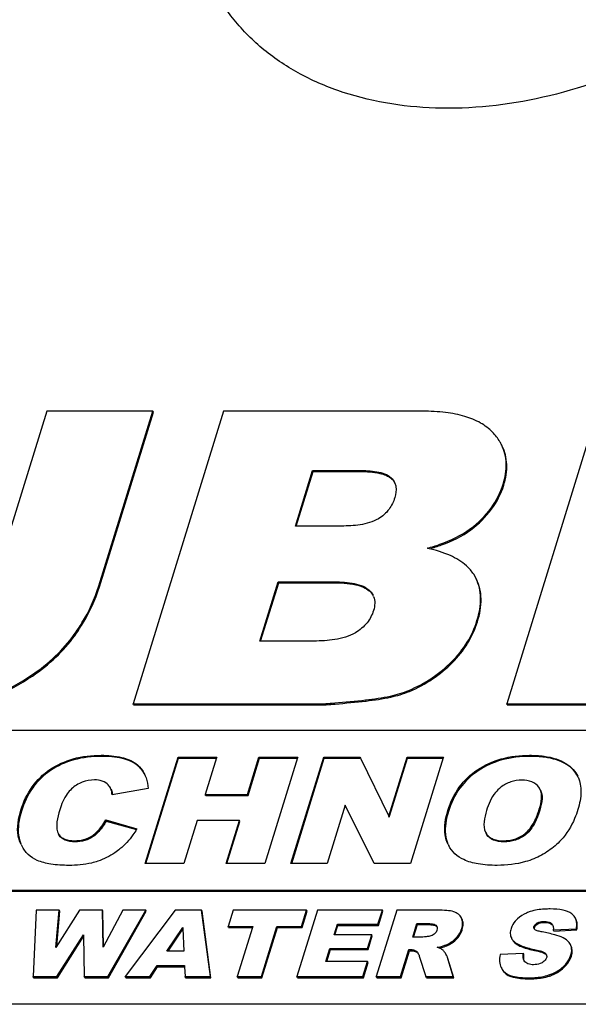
# Model space of a CAD drawing. Header units: millimetres. Extents: x 0 to 4200, y 0 to 2970.
# Tile 7 of 14: x 3104 to 3137, y 879 to 937. Entities that reach past the tile are written whole.
import ezdxf

# ---------------------------------------------------------------- set-up
doc = ezdxf.new("R2010")
doc.units = ezdxf.units.MM
doc.header["$LTSCALE"] = 231
doc.layers.get('0').update_dxf_attribs({"linetype": 'CONTINUOUS'})
doc.layers.add('005_AXIS', color=7, linetype='CONTINUOUS')

msp = doc.modelspace()

# ---------------------------------------------------------------- linework, layer by layer
at = {"color": 7, "linetype": 'Continuous'}
for p, q in [((3105.329, 913.674), (3102.078, 903.153)), ((3111.576, 913.674), (3105.329, 913.674)), ((3108.401, 903.4), (3111.576, 913.674)), ((3115.737, 913.674), (3110.411, 896.44)), ((3111.607, 913.611), (3111.576, 913.674)), ((3127.458, 913.674), (3115.737, 913.674)), ((3137.728, 913.674), (3132.403, 896.44)), ((3108.432, 903.337), (3111.607, 913.611)), ((3119.965, 906.914), (3120.975, 910.182)), ((3120.975, 910.182), (3123.739, 910.182)), ((3121.005, 910.12), (3120.975, 910.182)), ((3120.015, 906.914), (3121.005, 910.12)), ((3121.005, 910.12), (3123.77, 910.12)), ((3122.688, 906.914), (3119.965, 906.914)), ((3130.602, 903.82), (3130.461, 904.07)), ((3117.872, 900.143), (3118.951, 903.635)), ((3117.922, 900.143), (3118.982, 903.572)), ((3118.951, 903.635), (3122.13, 903.635)), ((3118.982, 903.572), (3118.951, 903.635)), ((3118.982, 903.572), (3122.161, 903.572)), ((3121.065, 900.143), (3117.872, 900.143)), ((3110.442, 896.378), (3110.411, 896.44)), ((3110.411, 896.44), (3121.22, 896.44)), ((3110.442, 896.378), (3121.251, 896.378)), ((3132.433, 896.378), (3132.403, 896.44)), ((3132.403, 896.44), (3149.487, 896.44)), ((3132.433, 896.378), (3149.517, 896.378)), ((3172.848, 894.874), (3062.321, 894.874)), ((3111.122, 887.04), (3113.059, 893.307)), ((3111.172, 887.04), (3113.089, 893.245)), ((3113.059, 893.307), (3115.336, 893.307)), ((3113.089, 893.245), (3113.059, 893.307)), ((3113.089, 893.245), (3115.317, 893.245)), ((3115.321, 893.259), (3114.658, 891.114)), ((3115.336, 893.307), (3115.321, 893.259)), ((3117.146, 891.114), (3117.824, 893.307)), ((3117.177, 891.052), (3117.854, 893.245)), ((3117.824, 893.307), (3120.111, 893.307)), ((3117.854, 893.245), (3117.824, 893.307)), ((3117.854, 893.245), (3120.092, 893.245)), ((3120.096, 893.259), (3118.174, 887.04)), ((3119.702, 887.04), (3121.639, 893.307)), ((3119.752, 887.04), (3121.669, 893.245)), ((3120.111, 893.307), (3120.096, 893.259)), ((3121.639, 893.307), (3123.765, 893.307)), ((3121.669, 893.245), (3121.639, 893.307)), ((3121.669, 893.245), (3123.795, 893.245)), ((3123.765, 893.307), (3123.795, 893.245)), ((3123.795, 893.245), (3125.467, 889.836)), ((3125.467, 889.836), (3126.539, 893.307)), ((3125.512, 889.822), (3126.57, 893.245)), ((3126.539, 893.307), (3128.686, 893.307)), ((3126.57, 893.245), (3126.539, 893.307)), ((3126.57, 893.245), (3128.666, 893.245)), ((3128.671, 893.259), (3126.749, 887.04)), ((3128.686, 893.307), (3128.671, 893.259)), ((3109.093, 891.481), (3109.081, 891.502)), ((3111.303, 891.465), (3109.175, 891.084)), ((3114.689, 891.052), (3114.658, 891.114)), ((3114.658, 891.114), (3117.146, 891.114)), ((3114.689, 891.052), (3117.177, 891.052)), ((3117.177, 891.052), (3117.146, 891.114)), ((3122.905, 890.477), (3121.843, 887.04)), ((3124.603, 887.04), (3122.905, 890.477)), ((3108.804, 889.605), (3110.641, 889.092)), ((3108.834, 889.543), (3108.804, 889.605)), ((3108.834, 889.543), (3110.612, 889.047)), ((3114.183, 889.575), (3113.399, 887.04)), ((3116.671, 889.575), (3114.183, 889.575)), ((3115.887, 887.04), (3116.671, 889.575)), ((3115.937, 887.04), (3116.701, 889.513)), ((3116.701, 889.513), (3116.671, 889.575)), ((3125.497, 889.774), (3125.467, 889.836)), ((3125.497, 889.774), (3125.512, 889.822)), ((3105.993, 888.829), (3106.026, 888.771)), ((3106.057, 888.709), (3106.023, 888.767)), ((3131.156, 888.882), (3131.206, 888.796)), ((3131.236, 888.734), (3131.186, 888.82)), ((3103.824, 888.159), (3103.772, 888.271)), ((3128.958, 888.166), (3128.882, 888.339)), ((3113.399, 887.04), (3111.122, 887.04)), ((3118.174, 887.04), (3115.887, 887.04)), ((3121.843, 887.04), (3119.702, 887.04)), ((3126.749, 887.04), (3124.603, 887.04)), ((3070.469, 885.474), (3169.944, 885.474)), ((3070.5, 885.412), (3169.974, 885.412)), ((3104.715, 884.299), (3104.529, 880.382)), ((3106.066, 884.299), (3104.715, 884.299)), ((3107.263, 884.299), (3105.875, 882.105)), ((3105.875, 882.105), (3106.066, 884.299)), ((3105.917, 882.171), (3106.096, 884.237)), ((3106.096, 884.237), (3106.066, 884.299)), ((3108.611, 884.299), (3107.263, 884.299)), ((3108.641, 884.237), (3108.611, 884.299)), ((3108.647, 882.108), (3108.611, 884.299)), ((3108.675, 882.162), (3108.641, 884.237)), ((3109.811, 884.299), (3108.647, 882.108)), ((3108.93, 880.382), (3111.158, 884.299)), ((3108.961, 880.32), (3111.189, 884.237)), ((3111.158, 884.299), (3109.811, 884.299)), ((3112.892, 884.299), (3109.951, 880.382)), ((3111.189, 884.237), (3111.158, 884.299)), ((3114.444, 884.299), (3112.892, 884.299)), ((3114.475, 884.237), (3114.444, 884.299)), ((3114.965, 880.382), (3114.444, 884.299)), ((3114.995, 880.32), (3114.475, 884.237)), ((3116.304, 884.299), (3116.005, 883.332)), ((3120.63, 884.299), (3116.304, 884.299)), ((3121.27, 884.299), (3120.06, 880.382)), ((3120.331, 883.332), (3120.63, 884.299)), ((3120.361, 883.27), (3120.66, 884.237)), ((3120.66, 884.237), (3120.63, 884.299)), ((3125.084, 884.299), (3121.27, 884.299)), ((3125.939, 884.299), (3124.728, 880.382)), ((3124.826, 883.463), (3125.084, 884.299)), ((3124.856, 883.4), (3125.115, 884.237)), ((3125.115, 884.237), (3125.084, 884.299)), ((3128.31, 884.299), (3125.939, 884.299)), ((3126.877, 882.712), (3127.123, 883.508)), ((3127.123, 883.508), (3127.749, 883.508)), ((3127.154, 883.446), (3127.123, 883.508)), ((3129.745, 883.834), (3129.739, 883.844)), ((3112.398, 881.876), (3113.336, 883.284)), ((3112.47, 881.876), (3113.341, 883.184)), ((3113.336, 883.284), (3113.339, 883.22)), ((3113.339, 883.22), (3113.409, 881.876)), ((3116.035, 883.27), (3116.005, 883.332)), ((3116.005, 883.332), (3117.456, 883.332)), ((3116.035, 883.27), (3117.437, 883.27)), ((3117.441, 883.284), (3116.545, 880.382)), ((3117.456, 883.332), (3117.441, 883.284)), ((3117.968, 880.382), (3118.879, 883.332)), ((3117.998, 880.32), (3118.91, 883.27)), ((3118.879, 883.332), (3120.331, 883.332)), ((3118.91, 883.27), (3118.879, 883.332)), ((3118.91, 883.27), (3120.361, 883.27)), ((3120.361, 883.27), (3120.331, 883.332)), ((3122.246, 882.84), (3122.438, 883.463)), ((3122.296, 882.84), (3122.469, 883.4)), ((3122.438, 883.463), (3124.826, 883.463)), ((3122.469, 883.4), (3122.438, 883.463)), ((3122.469, 883.4), (3124.856, 883.4)), ((3124.856, 883.4), (3124.826, 883.463)), ((3126.927, 882.712), (3127.154, 883.446)), ((3127.154, 883.446), (3127.779, 883.446)), ((3135.146, 883.131), (3136.508, 883.198)), ((3135.177, 883.069), (3135.146, 883.131)), ((3135.177, 883.069), (3136.539, 883.136)), ((3136.539, 883.136), (3136.508, 883.198)), ((3105.924, 880.382), (3107.49, 882.848)), ((3105.954, 880.32), (3107.492, 882.741)), ((3107.49, 882.848), (3107.491, 882.785)), ((3107.491, 882.785), (3107.535, 880.382)), ((3124.461, 882.84), (3122.246, 882.84)), ((3124.214, 882.041), (3124.461, 882.84)), ((3124.244, 881.979), (3124.491, 882.778)), ((3124.491, 882.778), (3124.461, 882.84)), ((3127.477, 882.712), (3126.877, 882.712)), ((3113.409, 881.876), (3112.398, 881.876)), ((3121.76, 881.269), (3121.999, 882.041)), ((3121.81, 881.269), (3122.029, 881.979)), ((3121.999, 882.041), (3124.214, 882.041)), ((3122.029, 881.979), (3121.999, 882.041)), ((3122.029, 881.979), (3124.244, 881.979)), ((3124.244, 881.979), (3124.214, 882.041)), ((3126.158, 880.382), (3126.649, 881.972)), ((3126.188, 880.32), (3126.679, 881.91)), ((3126.649, 881.972), (3126.774, 881.972)), ((3126.679, 881.91), (3126.649, 881.972)), ((3126.679, 881.91), (3126.805, 881.91)), ((3133.388, 881.75), (3132.011, 881.678)), ((3133.418, 881.688), (3133.388, 881.75)), ((3136.176, 882.236), (3136.158, 882.277)), ((3136.206, 882.174), (3136.188, 882.215)), ((3124.217, 881.269), (3121.76, 881.269)), ((3123.943, 880.382), (3124.217, 881.269)), ((3123.973, 880.32), (3124.247, 881.207)), ((3124.247, 881.207), (3124.217, 881.269)), ((3127.259, 881.579), (3127.65, 880.382)), ((3129.258, 880.382), (3128.917, 881.515)), ((3129.289, 880.32), (3128.948, 881.453)), ((3133.433, 881.321), (3133.418, 881.348)), ((3111.402, 880.382), (3111.825, 881.029)), ((3111.433, 880.32), (3111.856, 880.967)), ((3111.825, 881.029), (3113.443, 881.029)), ((3111.856, 880.967), (3111.825, 881.029)), ((3111.856, 880.967), (3113.446, 880.967)), ((3113.443, 881.029), (3113.446, 880.965)), ((3113.446, 880.965), (3113.473, 880.382)), ((3104.559, 880.32), (3104.529, 880.382)), ((3104.529, 880.382), (3105.924, 880.382)), ((3104.559, 880.32), (3105.954, 880.32)), ((3105.954, 880.32), (3105.924, 880.382)), ((3107.566, 880.32), (3107.535, 880.382)), ((3107.535, 880.382), (3108.93, 880.382)), ((3107.566, 880.32), (3108.961, 880.32)), ((3108.961, 880.32), (3108.93, 880.382)), ((3109.982, 880.32), (3109.951, 880.382)), ((3109.951, 880.382), (3111.402, 880.382)), ((3109.982, 880.32), (3111.433, 880.32)), ((3111.433, 880.32), (3111.402, 880.382)), ((3113.503, 880.32), (3113.473, 880.382)), ((3113.473, 880.382), (3114.965, 880.382)), ((3113.503, 880.32), (3114.995, 880.32)), ((3114.995, 880.32), (3114.965, 880.382)), ((3116.575, 880.32), (3116.545, 880.382)), ((3116.545, 880.382), (3117.968, 880.382)), ((3116.575, 880.32), (3117.998, 880.32)), ((3117.998, 880.32), (3117.968, 880.382)), ((3120.091, 880.32), (3120.06, 880.382)), ((3120.06, 880.382), (3123.943, 880.382)), ((3120.091, 880.32), (3123.973, 880.32)), ((3123.973, 880.32), (3123.943, 880.382)), ((3124.759, 880.32), (3124.728, 880.382)), ((3124.728, 880.382), (3126.158, 880.382)), ((3124.759, 880.32), (3126.188, 880.32)), ((3126.188, 880.32), (3126.158, 880.382)), ((3127.68, 880.32), (3127.65, 880.382)), ((3127.65, 880.382), (3129.258, 880.382)), ((3127.68, 880.32), (3129.289, 880.32)), ((3129.289, 880.32), (3129.258, 880.382)), ((3597.131, 878.753), (2628.175, 878.753))]:
    msp.add_line(p, q, dxfattribs=at)
at = {"color": 9, "linetype": 'Continuous'}
for p, q in [((3123.77, 910.12), (3123.739, 910.182)), ((3125.629, 909.697), (3125.599, 909.759)), ((3132.231, 909.321), (3132.2, 909.383)), ((3130.303, 906.697), (3130.273, 906.76)), ((3108.432, 903.337), (3108.401, 903.4)), ((3122.161, 903.572), (3122.13, 903.635)), ((3124.31, 903.102), (3124.28, 903.164)), ((3130.686, 901.28), (3130.655, 901.342)), ((3106.975, 900.457), (3106.945, 900.519)), ((3129.207, 898.871), (3129.176, 898.934)), ((3104.486, 898.083), (3104.456, 898.145)), ((3126.682, 897.177), (3126.651, 897.239)), ((3121.251, 896.378), (3121.22, 896.44)), ((3124.129, 896.611), (3124.099, 896.673)), ((3108.564, 893.352), (3108.533, 893.414)), ((3133.78, 893.352), (3133.75, 893.414)), ((3110.6, 892.872), (3110.57, 892.934)), ((3105.55, 892.514), (3105.52, 892.576)), ((3130.717, 892.497), (3130.686, 892.559)), ((3136.355, 892.51), (3136.324, 892.572)), ((3103.842, 890.124), (3103.811, 890.187)), ((3128.973, 890.107), (3128.942, 890.17)), ((3134.355, 890.184), (3134.324, 890.246)), ((3106.057, 888.709), (3106.026, 888.771)), ((3131.236, 888.734), (3131.206, 888.796)), ((3133.502, 888.727), (3133.471, 888.789)), ((3103.802, 888.209), (3103.772, 888.271)), ((3106.985, 888.325), (3106.955, 888.387)), ((3108.068, 888.636), (3108.037, 888.698)), ((3128.913, 888.277), (3128.882, 888.339)), ((3132.241, 888.321), (3132.21, 888.383)), ((3127.779, 883.446), (3127.749, 883.508)), ((3134.233, 883.484), (3134.203, 883.546)), ((3134.636, 883.574), (3134.605, 883.636)), ((3135.07, 883.454), (3135.039, 883.516)), ((3128.278, 883.344), (3128.247, 883.406)), ((3129.789, 883.149), (3129.759, 883.211)), ((3134.041, 883.267), (3134.011, 883.329)), ((3129.449, 882.585), (3129.419, 882.647)), ((3132.858, 882.4), (3132.827, 882.462)), ((3126.805, 881.91), (3126.774, 881.972)), ((3127.123, 881.817), (3127.093, 881.879)), ((3128.882, 882.202), (3128.851, 882.264)), ((3134.047, 881.925), (3134.017, 881.987)), ((3134.705, 881.698), (3134.675, 881.76)), ((3136.206, 882.174), (3136.187, 882.214)), ((3128.948, 881.453), (3128.917, 881.515)), ((3136.213, 881.594), (3136.183, 881.657)), ((3132.252, 880.638), (3132.221, 880.7)), ((3135.754, 880.899), (3135.724, 880.962)), ((3133.76, 880.253), (3133.73, 880.315)), ((3134.919, 880.418), (3134.889, 880.48))]:
    msp.add_line(p, q, dxfattribs=at)
at = {"color": 7, "linetype": 'Continuous'}
for centre, radius, start, end in [((3125.002, 909.101), 0.887, 21.68624, 26.13585), ((3125.579, 896.059), 9.789, 77.0405, 77.30646), ((3123.686, 902.415), 0.95, 21.9745, 26.13938), ((3109.395, 891.491), 1.879, 24.02183, 26.13209), ((3135.015, 891.418), 1.746, 23.86623, 26.13682), ((3107.348, 890.911), 1.861, 5.48777, 6.72008), ((3133.713, 891.115), 0.724, 26.0896, 35.6824), ((3105.945, 891.874), 5.458, 328.97729, 329.35437), ((3106.011, 889.233), 2.437, 206.13288, 207.76028), ((3130.806, 889.073), 2.058, 206.13422, 208.05789), ((3128.104, 883.245), 0.215, 17.08214, 26.09855), ((3135.472, 881.953), 0.759, 20.07682, 21.89863), ((3134.508, 881.563), 0.255, 24.38707, 26.14263), ((3134.527, 881.571), 0.235, 2.36173, 13.24205)]:
    msp.add_arc(centre, radius, start, end, dxfattribs=at)
for points, knots in [([(3131.569, 912.439), (3131.363, 912.652), (3130.852, 913.034), (3129.903, 913.414), (3128.749, 913.634), (3127.91, 913.674), (3127.458, 913.674)], [0, 0, 0, 0, 0.201801, 0.428455, 0.691909, 1, 1, 1, 1]), ([(3132.109, 911.682), (3132.076, 911.749), (3131.927, 912.023), (3131.733, 912.27), (3131.569, 912.439)], [0, 0, 0, 0, 0.242286, 1, 1, 1, 1]), ([(3132.2, 909.383), (3132.322, 909.776), (3132.462, 910.563), (3132.272, 911.35), (3132.109, 911.682)], [0, 0, 0, 0, 0.52698, 1, 1, 1, 1]), ([(3132.231, 909.321), (3132.352, 909.714), (3132.492, 910.501), (3132.303, 911.288), (3132.14, 911.62)], [0, 0, 0, 0, 0.52698, 1, 1, 1, 1]), ([(3123.739, 910.182), (3124.079, 910.182), (3124.583, 910.159), (3125.212, 910.008), (3125.492, 909.86), (3125.599, 909.759)], [0, 0, 0, 0, 0.525666, 0.772842, 1, 1, 1, 1]), ([(3123.77, 910.12), (3124.161, 910.12), (3124.8, 910.091), (3125.445, 909.87), (3125.629, 909.697)], [0, 0, 0, 0, 0.607375, 1, 1, 1, 1]), ([(3125.826, 909.429), (3125.852, 909.365), (3125.926, 909.087), (3125.88, 908.791), (3125.816, 908.584)], [0, 0, 0, 0, 0.239296, 1, 1, 1, 1]), ([(3130.273, 906.76), (3130.726, 907.102), (3131.533, 907.874), (3132.043, 908.876), (3132.2, 909.383)], [0, 0, 0, 0, 0.517035, 1, 1, 1, 1]), ([(3130.303, 906.697), (3130.757, 907.039), (3131.564, 907.812), (3132.074, 908.814), (3132.231, 909.321)], [0, 0, 0, 0, 0.517035, 1, 1, 1, 1]), ([(3125.816, 908.584), (3125.741, 908.342), (3125.505, 907.849), (3125.093, 907.482), (3124.85, 907.338)], [0, 0, 0, 0, 0.473258, 1, 1, 1, 1]), ([(3124.85, 907.338), (3124.526, 907.144), (3123.787, 906.952), (3123.05, 906.914), (3122.688, 906.914)], [0, 0, 0, 0, 0.510809, 1, 1, 1, 1]), ([(3127.731, 905.61), (3127.981, 905.677), (3128.872, 905.949), (3129.735, 906.354), (3130.273, 906.76)], [0, 0, 0, 0, 0.278423, 1, 1, 1, 1]), ([(3127.859, 905.574), (3128.1, 905.642), (3128.956, 905.911), (3129.784, 906.306), (3130.303, 906.697)], [0, 0, 0, 0, 0.27742, 1, 1, 1, 1]), ([(3130.461, 904.07), (3130.343, 904.254), (3129.949, 904.708), (3129.027, 905.254), (3128.224, 905.496), (3127.775, 905.599)], [0, 0, 0, 0, 0.208031, 0.562614, 1, 1, 1, 1]), ([(3130.655, 901.342), (3130.79, 901.777), (3130.955, 902.618), (3130.772, 903.473), (3130.602, 903.82)], [0, 0, 0, 0, 0.54012, 1, 1, 1, 1]), ([(3106.945, 900.519), (3107.106, 900.743), (3107.706, 901.639), (3108.164, 902.632), (3108.401, 903.4)], [0, 0, 0, 0, 0.255574, 1, 1, 1, 1]), ([(3106.975, 900.457), (3107.137, 900.681), (3107.736, 901.577), (3108.195, 902.57), (3108.432, 903.337)], [0, 0, 0, 0, 0.255574, 1, 1, 1, 1]), ([(3122.13, 903.635), (3122.521, 903.635), (3123.1, 903.608), (3123.826, 903.439), (3124.152, 903.277), (3124.28, 903.164)], [0, 0, 0, 0, 0.524574, 0.771906, 1, 1, 1, 1]), ([(3122.161, 903.572), (3122.614, 903.572), (3123.237, 903.543), (3123.955, 903.335), (3124.213, 903.187), (3124.31, 903.102)], [0, 0, 0, 0, 0.608175, 0.827128, 1, 1, 1, 1]), ([(3130.686, 901.28), (3130.82, 901.715), (3130.986, 902.556), (3130.803, 903.41), (3130.632, 903.758)], [0, 0, 0, 0, 0.54012, 1, 1, 1, 1]), ([(3124.31, 903.102), (3124.329, 903.085), (3124.402, 903.018), (3124.466, 902.941), (3124.506, 902.88)], [0, 0, 0, 0, 0.259358, 1, 1, 1, 1]), ([(3124.567, 902.77), (3124.617, 902.645), (3124.663, 902.359), (3124.608, 902.081), (3124.565, 901.942)], [0, 0, 0, 0, 0.481971, 1, 1, 1, 1]), ([(3124.565, 901.942), (3124.485, 901.682), (3124.212, 901.157), (3123.755, 900.782), (3123.495, 900.625)], [0, 0, 0, 0, 0.472961, 1, 1, 1, 1]), ([(3129.176, 898.934), (3129.517, 899.275), (3130.119, 900.022), (3130.517, 900.896), (3130.655, 901.342)], [0, 0, 0, 0, 0.508167, 1, 1, 1, 1]), ([(3129.207, 898.871), (3129.548, 899.213), (3130.149, 899.96), (3130.548, 900.834), (3130.686, 901.28)], [0, 0, 0, 0, 0.508167, 1, 1, 1, 1]), ([(3104.456, 898.145), (3104.944, 898.474), (3105.852, 899.192), (3106.616, 900.063), (3106.945, 900.519)], [0, 0, 0, 0, 0.511456, 1, 1, 1, 1]), ([(3104.486, 898.083), (3104.974, 898.412), (3105.882, 899.13), (3106.646, 900.001), (3106.975, 900.457)], [0, 0, 0, 0, 0.511456, 1, 1, 1, 1]), ([(3123.495, 900.625), (3123.131, 900.405), (3122.302, 900.184), (3121.472, 900.143), (3121.065, 900.143)], [0, 0, 0, 0, 0.510854, 1, 1, 1, 1]), ([(3126.651, 897.239), (3127.124, 897.44), (3128.028, 897.924), (3128.82, 898.577), (3129.176, 898.934)], [0, 0, 0, 0, 0.504805, 1, 1, 1, 1]), ([(3126.682, 897.177), (3127.155, 897.378), (3128.059, 897.862), (3128.85, 898.515), (3129.207, 898.871)], [0, 0, 0, 0, 0.504805, 1, 1, 1, 1]), ([(3101.509, 896.722), (3101.754, 896.791), (3102.792, 897.139), (3103.759, 897.676), (3104.456, 898.145)], [0, 0, 0, 0, 0.232251, 1, 1, 1, 1]), ([(3101.54, 896.66), (3101.784, 896.729), (3102.822, 897.077), (3103.79, 897.614), (3104.486, 898.083)], [0, 0, 0, 0, 0.232251, 1, 1, 1, 1]), ([(3124.099, 896.673), (3124.587, 896.727), (3125.452, 896.854), (3126.3, 897.089), (3126.651, 897.239)], [0, 0, 0, 0, 0.562892, 1, 1, 1, 1]), ([(3124.129, 896.611), (3124.618, 896.665), (3125.483, 896.792), (3126.33, 897.027), (3126.682, 897.177)], [0, 0, 0, 0, 0.562892, 1, 1, 1, 1]), ([(3121.22, 896.44), (3121.575, 896.44), (3122.536, 896.511), (3123.494, 896.606), (3124.099, 896.673)], [0, 0, 0, 0, 0.368385, 1, 1, 1, 1]), ([(3121.251, 896.378), (3121.606, 896.378), (3122.567, 896.449), (3123.525, 896.544), (3124.129, 896.611)], [0, 0, 0, 0, 0.368385, 1, 1, 1, 1]), ([(3105.52, 892.576), (3105.935, 892.858), (3106.918, 893.298), (3107.981, 893.414), (3108.533, 893.414)], [0, 0, 0, 0, 0.476112, 1, 1, 1, 1]), ([(3108.564, 893.352), (3108.011, 893.352), (3106.948, 893.236), (3105.966, 892.796), (3105.55, 892.514)], [0, 0, 0, 0, 0.523888, 1, 1, 1, 1]), ([(3108.533, 893.414), (3108.936, 893.414), (3109.644, 893.368), (3110.326, 893.113), (3110.57, 892.934)], [0, 0, 0, 0, 0.570987, 1, 1, 1, 1]), ([(3110.6, 892.872), (3110.356, 893.051), (3109.674, 893.305), (3108.967, 893.352), (3108.564, 893.352)], [0, 0, 0, 0, 0.429013, 1, 1, 1, 1]), ([(3130.686, 892.559), (3131.112, 892.846), (3132.11, 893.294), (3133.191, 893.414), (3133.75, 893.414)], [0, 0, 0, 0, 0.478529, 1, 1, 1, 1]), ([(3133.78, 893.352), (3133.221, 893.352), (3132.14, 893.232), (3131.142, 892.784), (3130.717, 892.497)], [0, 0, 0, 0, 0.521471, 1, 1, 1, 1]), ([(3133.75, 893.414), (3134.034, 893.414), (3134.562, 893.387), (3135.289, 893.236), (3135.884, 892.975), (3136.199, 892.715), (3136.324, 892.572)], [0, 0, 0, 0, 0.306019, 0.568091, 0.795002, 1, 1, 1, 1]), ([(3136.355, 892.51), (3136.23, 892.653), (3135.915, 892.913), (3135.319, 893.174), (3134.593, 893.324), (3134.064, 893.352), (3133.78, 893.352)], [0, 0, 0, 0, 0.204998, 0.431909, 0.693981, 1, 1, 1, 1]), ([(3110.57, 892.934), (3110.731, 892.816), (3110.921, 892.614), (3111.052, 892.38), (3111.082, 892.319)], [0, 0, 0, 0, 0.745675, 1, 1, 1, 1]), ([(3103.811, 890.187), (3103.962, 890.674), (3104.387, 891.595), (3105.119, 892.304), (3105.52, 892.576)], [0, 0, 0, 0, 0.512711, 1, 1, 1, 1]), ([(3105.55, 892.514), (3105.149, 892.242), (3104.418, 891.532), (3103.992, 890.611), (3103.842, 890.124)], [0, 0, 0, 0, 0.487289, 1, 1, 1, 1]), ([(3111.111, 892.256), (3111.137, 892.198), (3111.236, 891.944), (3111.285, 891.672), (3111.303, 891.465)], [0, 0, 0, 0, 0.234482, 1, 1, 1, 1]), ([(3128.942, 890.17), (3129.092, 890.653), (3129.53, 891.578), (3130.276, 892.283), (3130.686, 892.559)], [0, 0, 0, 0, 0.505817, 1, 1, 1, 1]), ([(3130.717, 892.497), (3130.306, 892.22), (3129.56, 891.516), (3129.122, 890.591), (3128.973, 890.107)], [0, 0, 0, 0, 0.494183, 1, 1, 1, 1]), ([(3108.141, 891.965), (3107.898, 891.965), (3107.398, 891.881), (3106.973, 891.605), (3106.789, 891.436)], [0, 0, 0, 0, 0.493251, 1, 1, 1, 1]), ([(3108.72, 891.843), (3108.678, 891.864), (3108.494, 891.939), (3108.292, 891.965), (3108.141, 891.965)], [0, 0, 0, 0, 0.236446, 1, 1, 1, 1]), ([(3109.081, 891.502), (3109.061, 891.537), (3108.969, 891.677), (3108.833, 891.786), (3108.72, 891.843)], [0, 0, 0, 0, 0.243513, 1, 1, 1, 1]), ([(3133.292, 891.948), (3133.076, 891.948), (3132.632, 891.883), (3132.236, 891.669), (3132.058, 891.533)], [0, 0, 0, 0, 0.490789, 1, 1, 1, 1]), ([(3134.301, 891.537), (3134.199, 891.678), (3133.874, 891.91), (3133.492, 891.948), (3133.292, 891.948)], [0, 0, 0, 0, 0.464108, 1, 1, 1, 1]), ([(3136.611, 892.124), (3136.728, 891.859), (3136.834, 891.199), (3136.698, 890.56), (3136.593, 890.221)], [0, 0, 0, 0, 0.450004, 1, 1, 1, 1]), ([(3106.789, 891.436), (3106.695, 891.35), (3106.383, 890.985), (3106.2, 890.532), (3106.097, 890.199)], [0, 0, 0, 0, 0.267782, 1, 1, 1, 1]), ([(3109.123, 891.418), (3109.132, 891.4), (3109.17, 891.307), (3109.187, 891.207), (3109.196, 891.129)], [0, 0, 0, 0, 0.207854, 1, 1, 1, 1]), ([(3132.058, 891.533), (3131.941, 891.445), (3131.554, 891.056), (3131.333, 890.539), (3131.217, 890.161)], [0, 0, 0, 0, 0.270362, 1, 1, 1, 1]), ([(3134.324, 890.246), (3134.386, 890.446), (3134.481, 890.836), (3134.448, 891.26), (3134.363, 891.434)], [0, 0, 0, 0, 0.520453, 1, 1, 1, 1]), ([(3134.393, 891.371), (3134.468, 891.219), (3134.518, 890.8), (3134.423, 890.407), (3134.355, 890.184)], [0, 0, 0, 0, 0.421791, 1, 1, 1, 1]), ([(3103.772, 888.271), (3103.716, 888.399), (3103.536, 889.028), (3103.662, 889.702), (3103.811, 890.187)], [0, 0, 0, 0, 0.215512, 1, 1, 1, 1]), ([(3103.842, 890.124), (3103.785, 889.942), (3103.624, 889.322), (3103.622, 888.626), (3103.802, 888.209)], [0, 0, 0, 0, 0.296501, 1, 1, 1, 1]), ([(3106.097, 890.199), (3106.026, 889.969), (3105.936, 889.621), (3105.903, 889.156), (3105.944, 888.928), (3105.993, 888.83)], [0, 0, 0, 0, 0.5179, 0.764882, 1, 1, 1, 1]), ([(3128.882, 888.339), (3128.834, 888.464), (3128.68, 889.068), (3128.8, 889.707), (3128.942, 890.17)], [0, 0, 0, 0, 0.216884, 1, 1, 1, 1]), ([(3128.973, 890.107), (3128.919, 889.934), (3128.765, 889.342), (3128.756, 888.683), (3128.913, 888.277)], [0, 0, 0, 0, 0.294127, 1, 1, 1, 1]), ([(3131.217, 890.161), (3131.15, 889.946), (3131.046, 889.528), (3131.064, 889.068), (3131.156, 888.882)], [0, 0, 0, 0, 0.520482, 1, 1, 1, 1]), ([(3133.471, 888.789), (3133.706, 888.97), (3134.044, 889.455), (3134.244, 889.986), (3134.324, 890.246)], [0, 0, 0, 0, 0.520891, 1, 1, 1, 1]), ([(3134.355, 890.184), (3134.259, 889.876), (3134.054, 889.342), (3133.697, 888.877), (3133.502, 888.727)], [0, 0, 0, 0, 0.566376, 1, 1, 1, 1]), ([(3136.593, 890.221), (3136.538, 890.043), (3136.307, 889.393), (3135.941, 888.786), (3135.598, 888.417)], [0, 0, 0, 0, 0.270183, 1, 1, 1, 1]), ([(3108.037, 888.698), (3108.121, 888.759), (3108.425, 889.019), (3108.66, 889.349), (3108.804, 889.605)], [0, 0, 0, 0, 0.262116, 1, 1, 1, 1]), ([(3108.834, 889.543), (3108.78, 889.447), (3108.572, 889.109), (3108.3, 888.805), (3108.068, 888.636)], [0, 0, 0, 0, 0.276823, 1, 1, 1, 1]), ([(3106.026, 888.771), (3106.069, 888.705), (3106.182, 888.583), (3106.492, 888.416), (3106.769, 888.387), (3106.955, 888.387)], [0, 0, 0, 0, 0.225495, 0.465866, 1, 1, 1, 1]), ([(3106.985, 888.325), (3106.792, 888.325), (3106.437, 888.358), (3106.141, 888.581), (3106.057, 888.709)], [0, 0, 0, 0, 0.55754, 1, 1, 1, 1]), ([(3110.622, 889.061), (3110.554, 888.947), (3110.276, 888.521), (3109.929, 888.138), (3109.638, 887.9)], [0, 0, 0, 0, 0.261707, 1, 1, 1, 1]), ([(3131.206, 888.796), (3131.254, 888.727), (3131.377, 888.597), (3131.711, 888.416), (3132.01, 888.383), (3132.21, 888.383)], [0, 0, 0, 0, 0.225991, 0.466426, 1, 1, 1, 1]), ([(3132.241, 888.321), (3132.035, 888.321), (3131.652, 888.359), (3131.332, 888.597), (3131.236, 888.734)], [0, 0, 0, 0, 0.551385, 1, 1, 1, 1]), ([(3132.21, 888.383), (3132.43, 888.383), (3132.882, 888.438), (3133.29, 888.65), (3133.471, 888.789)], [0, 0, 0, 0, 0.490497, 1, 1, 1, 1]), ([(3133.502, 888.727), (3133.328, 888.593), (3132.923, 888.379), (3132.47, 888.321), (3132.241, 888.321)], [0, 0, 0, 0, 0.488589, 1, 1, 1, 1]), ([(3106.955, 888.387), (3107.141, 888.387), (3107.523, 888.425), (3107.88, 888.584), (3108.037, 888.698)], [0, 0, 0, 0, 0.489735, 1, 1, 1, 1]), ([(3108.068, 888.636), (3107.922, 888.53), (3107.569, 888.366), (3107.185, 888.325), (3106.985, 888.325)], [0, 0, 0, 0, 0.473326, 1, 1, 1, 1]), ([(3135.598, 888.417), (3135.381, 888.183), (3134.885, 887.755), (3134.308, 887.449), (3134.004, 887.323)], [0, 0, 0, 0, 0.492435, 1, 1, 1, 1]), ([(3104.763, 887.23), (3104.572, 887.314), (3104.208, 887.553), (3103.955, 887.906), (3103.855, 888.097)], [0, 0, 0, 0, 0.491326, 1, 1, 1, 1]), ([(3109.638, 887.9), (3109.542, 887.82), (3109.144, 887.521), (3108.692, 887.297), (3108.34, 887.177)], [0, 0, 0, 0, 0.251952, 1, 1, 1, 1]), ([(3129.875, 887.27), (3129.687, 887.359), (3129.337, 887.589), (3129.085, 887.925), (3128.99, 888.105)], [0, 0, 0, 0, 0.505329, 1, 1, 1, 1]), ([(3106.636, 886.934), (3106.278, 886.934), (3105.643, 886.967), (3105.018, 887.12), (3104.763, 887.23)], [0, 0, 0, 0, 0.563206, 1, 1, 1, 1]), ([(3108.34, 887.177), (3108.217, 887.135), (3107.662, 886.98), (3107.081, 886.934), (3106.636, 886.934)], [0, 0, 0, 0, 0.225934, 1, 1, 1, 1]), ([(3131.838, 886.934), (3131.465, 886.934), (3130.796, 886.97), (3130.141, 887.143), (3129.875, 887.27)], [0, 0, 0, 0, 0.558999, 1, 1, 1, 1]), ([(3134.004, 887.323), (3133.844, 887.256), (3133.147, 887.015), (3132.401, 886.934), (3131.838, 886.934)], [0, 0, 0, 0, 0.234497, 1, 1, 1, 1]), ([(3129.289, 884.203), (3129.158, 884.242), (3128.83, 884.289), (3128.502, 884.299), (3128.31, 884.299)], [0, 0, 0, 0, 0.416557, 1, 1, 1, 1]), ([(3129.739, 883.844), (3129.696, 883.928), (3129.569, 884.087), (3129.386, 884.173), (3129.289, 884.203)], [0, 0, 0, 0, 0.482769, 1, 1, 1, 1]), ([(3133.79, 884.211), (3133.716, 884.186), (3133.446, 884.085), (3133.194, 883.931), (3133.041, 883.789)], [0, 0, 0, 0, 0.27222, 1, 1, 1, 1]), ([(3134.972, 884.366), (3134.857, 884.366), (3134.46, 884.355), (3134.059, 884.299), (3133.79, 884.211)], [0, 0, 0, 0, 0.28823, 1, 1, 1, 1]), ([(3136.23, 884.085), (3136.084, 884.194), (3135.659, 884.341), (3135.225, 884.366), (3134.972, 884.366)], [0, 0, 0, 0, 0.417901, 1, 1, 1, 1]), ([(3136.446, 883.827), (3136.409, 883.902), (3136.34, 883.995), (3136.253, 884.068), (3136.23, 884.085)], [0, 0, 0, 0, 0.743122, 1, 1, 1, 1]), ([(3127.749, 883.508), (3127.839, 883.508), (3128.006, 883.5), (3128.188, 883.461), (3128.247, 883.406)], [0, 0, 0, 0, 0.526333, 1, 1, 1, 1]), ([(3129.759, 883.211), (3129.792, 883.321), (3129.833, 883.532), (3129.787, 883.746), (3129.745, 883.834)], [0, 0, 0, 0, 0.539977, 1, 1, 1, 1]), ([(3129.789, 883.149), (3129.823, 883.258), (3129.864, 883.47), (3129.818, 883.684), (3129.775, 883.771)], [0, 0, 0, 0, 0.539977, 1, 1, 1, 1]), ([(3133.041, 883.789), (3132.994, 883.746), (3132.833, 883.582), (3132.71, 883.378), (3132.661, 883.22)], [0, 0, 0, 0, 0.275818, 1, 1, 1, 1]), ([(3134.011, 883.329), (3134.017, 883.351), (3134.057, 883.441), (3134.137, 883.508), (3134.203, 883.546)], [0, 0, 0, 0, 0.230244, 1, 1, 1, 1]), ([(3134.203, 883.546), (3134.234, 883.564), (3134.361, 883.621), (3134.502, 883.636), (3134.605, 883.636)], [0, 0, 0, 0, 0.258529, 1, 1, 1, 1]), ([(3134.233, 883.484), (3134.259, 883.499), (3134.385, 883.558), (3134.527, 883.574), (3134.636, 883.574)], [0, 0, 0, 0, 0.217807, 1, 1, 1, 1]), ([(3134.605, 883.636), (3134.646, 883.636), (3134.796, 883.63), (3134.957, 883.59), (3135.039, 883.516)], [0, 0, 0, 0, 0.271951, 1, 1, 1, 1]), ([(3134.636, 883.574), (3134.682, 883.574), (3134.832, 883.568), (3134.992, 883.524), (3135.07, 883.454)], [0, 0, 0, 0, 0.308526, 1, 1, 1, 1]), ([(3136.508, 883.198), (3136.518, 883.258), (3136.542, 883.468), (3136.513, 883.691), (3136.446, 883.827)], [0, 0, 0, 0, 0.286164, 1, 1, 1, 1]), ([(3136.539, 883.136), (3136.549, 883.196), (3136.573, 883.406), (3136.544, 883.629), (3136.477, 883.765)], [0, 0, 0, 0, 0.286164, 1, 1, 1, 1]), ([(3127.779, 883.446), (3127.886, 883.446), (3128.055, 883.438), (3128.23, 883.388), (3128.278, 883.344)], [0, 0, 0, 0, 0.620565, 1, 1, 1, 1]), ([(3128.3, 883.115), (3128.293, 883.094), (3128.258, 883.007), (3128.194, 882.933), (3128.139, 882.888)], [0, 0, 0, 0, 0.233616, 1, 1, 1, 1]), ([(3129.419, 882.647), (3129.535, 882.764), (3129.665, 882.95), (3129.742, 883.158), (3129.759, 883.211)], [0, 0, 0, 0, 0.744663, 1, 1, 1, 1]), ([(3129.449, 882.585), (3129.565, 882.701), (3129.695, 882.888), (3129.772, 883.095), (3129.789, 883.149)], [0, 0, 0, 0, 0.744663, 1, 1, 1, 1]), ([(3132.661, 883.22), (3132.631, 883.123), (3132.595, 882.932), (3132.64, 882.741), (3132.679, 882.661)], [0, 0, 0, 0, 0.530747, 1, 1, 1, 1]), ([(3134.041, 883.267), (3134.048, 883.288), (3134.087, 883.379), (3134.168, 883.446), (3134.233, 883.484)], [0, 0, 0, 0, 0.228405, 1, 1, 1, 1]), ([(3134.494, 883.014), (3134.416, 883.029), (3134.3, 883.053), (3134.155, 883.101), (3134.085, 883.133), (3134.059, 883.159)], [0, 0, 0, 0, 0.515657, 0.765332, 1, 1, 1, 1]), ([(3135.723, 882.669), (3135.57, 882.746), (3135.161, 882.876), (3134.745, 882.966), (3134.494, 883.014)], [0, 0, 0, 0, 0.400638, 1, 1, 1, 1]), ([(3127.871, 882.764), (3127.805, 882.752), (3127.675, 882.731), (3127.543, 882.712), (3127.477, 882.712)], [0, 0, 0, 0, 0.504256, 1, 1, 1, 1]), ([(3128.851, 882.264), (3128.906, 882.288), (3129.111, 882.389), (3129.299, 882.527), (3129.419, 882.647)], [0, 0, 0, 0, 0.259506, 1, 1, 1, 1]), ([(3128.882, 882.202), (3128.936, 882.226), (3129.142, 882.327), (3129.33, 882.465), (3129.449, 882.585)], [0, 0, 0, 0, 0.259506, 1, 1, 1, 1]), ([(3132.679, 882.661), (3132.688, 882.643), (3132.728, 882.57), (3132.782, 882.506), (3132.827, 882.462)], [0, 0, 0, 0, 0.241092, 1, 1, 1, 1]), ([(3132.71, 882.598), (3132.719, 882.581), (3132.759, 882.508), (3132.812, 882.443), (3132.858, 882.4)], [0, 0, 0, 0, 0.241092, 1, 1, 1, 1]), ([(3132.827, 882.462), (3132.953, 882.341), (3133.35, 882.142), (3133.766, 882.038), (3134.017, 881.987)], [0, 0, 0, 0, 0.405633, 1, 1, 1, 1]), ([(3132.858, 882.4), (3132.984, 882.279), (3133.38, 882.08), (3133.797, 881.976), (3134.047, 881.925)], [0, 0, 0, 0, 0.405633, 1, 1, 1, 1]), ([(3136.158, 882.277), (3136.139, 882.316), (3136.032, 882.484), (3135.86, 882.6), (3135.723, 882.669)], [0, 0, 0, 0, 0.221062, 1, 1, 1, 1]), ([(3126.774, 881.972), (3126.805, 881.972), (3126.916, 881.966), (3127.027, 881.927), (3127.093, 881.879)], [0, 0, 0, 0, 0.270554, 1, 1, 1, 1]), ([(3126.805, 881.91), (3126.836, 881.91), (3126.947, 881.903), (3127.058, 881.864), (3127.123, 881.817)], [0, 0, 0, 0, 0.276658, 1, 1, 1, 1]), ([(3127.123, 881.817), (3127.13, 881.812), (3127.161, 881.786), (3127.185, 881.752), (3127.201, 881.725)], [0, 0, 0, 0, 0.220345, 1, 1, 1, 1]), ([(3128.303, 882.111), (3128.357, 882.12), (3128.543, 882.157), (3128.728, 882.209), (3128.851, 882.264)], [0, 0, 0, 0, 0.288661, 1, 1, 1, 1]), ([(3128.426, 882.066), (3128.471, 882.075), (3128.625, 882.109), (3128.778, 882.156), (3128.882, 882.202)], [0, 0, 0, 0, 0.28373, 1, 1, 1, 1]), ([(3128.629, 881.965), (3128.618, 881.974), (3128.554, 882.016), (3128.483, 882.045), (3128.427, 882.067)], [0, 0, 0, 0, 0.1977, 1, 1, 1, 1]), ([(3128.794, 881.758), (3128.779, 881.783), (3128.73, 881.856), (3128.676, 881.928), (3128.629, 881.965)], [0, 0, 0, 0, 0.329697, 1, 1, 1, 1]), ([(3128.88, 881.607), (3128.875, 881.618), (3128.848, 881.67), (3128.818, 881.72), (3128.794, 881.758)], [0, 0, 0, 0, 0.218402, 1, 1, 1, 1]), ([(3133.418, 881.348), (3133.374, 881.437), (3133.366, 881.582), (3133.382, 881.715), (3133.388, 881.75)], [0, 0, 0, 0, 0.738881, 1, 1, 1, 1]), ([(3134.017, 881.987), (3134.135, 881.964), (3134.311, 881.925), (3134.531, 881.85), (3134.636, 881.799), (3134.675, 881.76)], [0, 0, 0, 0, 0.51582, 0.765391, 1, 1, 1, 1]), ([(3134.047, 881.925), (3134.193, 881.896), (3134.389, 881.853), (3134.607, 881.768), (3134.681, 881.723), (3134.705, 881.698)], [0, 0, 0, 0, 0.636487, 0.850152, 1, 1, 1, 1]), ([(3136.183, 881.657), (3136.198, 881.706), (3136.243, 881.887), (3136.231, 882.086), (3136.185, 882.213)], [0, 0, 0, 0, 0.273644, 1, 1, 1, 1]), ([(3136.213, 881.594), (3136.244, 881.693), (3136.279, 881.889), (3136.241, 882.087), (3136.206, 882.174)], [0, 0, 0, 0, 0.524348, 1, 1, 1, 1]), ([(3128.917, 881.515), (3128.915, 881.522), (3128.905, 881.553), (3128.892, 881.584), (3128.88, 881.607)], [0, 0, 0, 0, 0.216968, 1, 1, 1, 1]), ([(3128.948, 881.453), (3128.946, 881.46), (3128.936, 881.491), (3128.922, 881.522), (3128.911, 881.545)], [0, 0, 0, 0, 0.216968, 1, 1, 1, 1]), ([(3132.011, 881.678), (3131.983, 881.544), (3131.957, 881.282), (3132.025, 881.024), (3132.078, 880.915)], [0, 0, 0, 0, 0.52899, 1, 1, 1, 1]), ([(3133.421, 881.362), (3133.415, 881.385), (3133.396, 881.492), (3133.405, 881.603), (3133.418, 881.688)], [0, 0, 0, 0, 0.215764, 1, 1, 1, 1]), ([(3133.989, 881.085), (3133.877, 881.085), (3133.663, 881.103), (3133.483, 881.239), (3133.433, 881.321)], [0, 0, 0, 0, 0.538276, 1, 1, 1, 1]), ([(3134.495, 881.205), (3134.456, 881.182), (3134.297, 881.107), (3134.119, 881.085), (3133.989, 881.085)], [0, 0, 0, 0, 0.258336, 1, 1, 1, 1]), ([(3134.749, 881.488), (3134.74, 881.46), (3134.686, 881.342), (3134.58, 881.256), (3134.495, 881.205)], [0, 0, 0, 0, 0.230256, 1, 1, 1, 1]), ([(3135.724, 880.962), (3135.779, 881.013), (3135.974, 881.213), (3136.123, 881.462), (3136.183, 881.657)], [0, 0, 0, 0, 0.269563, 1, 1, 1, 1]), ([(3135.754, 880.899), (3135.81, 880.951), (3136.005, 881.15), (3136.153, 881.399), (3136.213, 881.594)], [0, 0, 0, 0, 0.269563, 1, 1, 1, 1]), ([(3132.221, 880.7), (3132.356, 880.545), (3132.707, 880.405), (3133.225, 880.327), (3133.551, 880.315), (3133.73, 880.315)], [0, 0, 0, 0, 0.387531, 0.662041, 1, 1, 1, 1]), ([(3132.252, 880.638), (3132.386, 880.483), (3132.738, 880.343), (3133.255, 880.265), (3133.581, 880.253), (3133.76, 880.253)], [0, 0, 0, 0, 0.387531, 0.662041, 1, 1, 1, 1]), ([(3134.889, 880.48), (3134.969, 880.506), (3135.27, 880.621), (3135.549, 880.799), (3135.724, 880.962)], [0, 0, 0, 0, 0.260993, 1, 1, 1, 1]), ([(3134.919, 880.418), (3134.999, 880.444), (3135.301, 880.559), (3135.579, 880.737), (3135.754, 880.899)], [0, 0, 0, 0, 0.260993, 1, 1, 1, 1]), ([(3133.73, 880.315), (3133.837, 880.315), (3134.228, 880.327), (3134.62, 880.391), (3134.889, 880.48)], [0, 0, 0, 0, 0.275587, 1, 1, 1, 1]), ([(3133.76, 880.253), (3133.868, 880.253), (3134.259, 880.265), (3134.65, 880.329), (3134.919, 880.418)], [0, 0, 0, 0, 0.275587, 1, 1, 1, 1])]:
    msp.add_open_spline(points, degree=3, knots=knots, dxfattribs=at)
for points in [[(3125.599, 909.759), (3125.68, 909.683), (3125.749, 909.591), (3125.798, 909.492)], [(3125.629, 909.697), (3125.691, 909.639), (3125.746, 909.573), (3125.79, 909.5)], [(3124.28, 903.164), (3124.385, 903.072), (3124.477, 902.959), (3124.539, 902.833)], [(3111.077, 892.326), (3110.961, 892.538), (3110.795, 892.729), (3110.6, 892.872)], [(3136.324, 892.572), (3136.426, 892.456), (3136.514, 892.325), (3136.582, 892.187)], [(3136.581, 892.186), (3136.518, 892.302), (3136.442, 892.411), (3136.355, 892.51)], [(3109.175, 891.084), (3109.167, 891.219), (3109.152, 891.359), (3109.092, 891.481)], [(3135.039, 883.516), (3135.068, 883.49), (3135.091, 883.458), (3135.108, 883.424)], [(3128.247, 883.406), (3128.267, 883.387), (3128.285, 883.365), (3128.297, 883.34)], [(3128.278, 883.344), (3128.288, 883.334), (3128.297, 883.324), (3128.305, 883.313)], [(3128.317, 883.27), (3128.324, 883.218), (3128.315, 883.165), (3128.3, 883.115)], [(3128.309, 883.308), (3128.313, 883.296), (3128.316, 883.283), (3128.317, 883.27)], [(3134.018, 883.214), (3134.001, 883.249), (3133.999, 883.292), (3134.011, 883.329)], [(3134.033, 883.189), (3134.027, 883.197), (3134.022, 883.205), (3134.018, 883.214)], [(3134.037, 883.184), (3134.033, 883.202), (3134.032, 883.22), (3134.035, 883.238)], [(3134.059, 883.159), (3134.05, 883.168), (3134.041, 883.178), (3134.033, 883.189)], [(3134.035, 883.238), (3134.036, 883.248), (3134.038, 883.257), (3134.041, 883.267)], [(3135.07, 883.454), (3135.091, 883.435), (3135.109, 883.412), (3135.124, 883.388)], [(3135.108, 883.424), (3135.115, 883.41), (3135.121, 883.396), (3135.126, 883.381)], [(3135.126, 883.381), (3135.133, 883.36), (3135.138, 883.338), (3135.142, 883.315)], [(3135.142, 883.315), (3135.153, 883.255), (3135.152, 883.192), (3135.146, 883.131)], [(3128.139, 882.888), (3128.063, 882.825), (3127.968, 882.781), (3127.871, 882.764)], [(3127.093, 881.879), (3127.139, 881.845), (3127.17, 881.792), (3127.196, 881.741)], [(3128.427, 882.067), (3128.386, 882.083), (3128.345, 882.097), (3128.303, 882.111)], [(3134.675, 881.76), (3134.7, 881.735), (3134.722, 881.707), (3134.737, 881.676)], [(3127.196, 881.741), (3127.206, 881.72), (3127.215, 881.699), (3127.224, 881.678)], [(3127.224, 881.678), (3127.237, 881.645), (3127.249, 881.612), (3127.259, 881.579)], [(3133.435, 881.317), (3133.43, 881.331), (3133.425, 881.347), (3133.421, 881.362)], [(3134.705, 881.698), (3134.72, 881.684), (3134.733, 881.668), (3134.745, 881.652)], [(3134.74, 881.669), (3134.747, 881.654), (3134.752, 881.64), (3134.756, 881.625)], [(3134.762, 881.58), (3134.763, 881.549), (3134.758, 881.518), (3134.749, 881.488)], [(3132.078, 880.915), (3132.116, 880.838), (3132.165, 880.765), (3132.221, 880.7)], [(3132.109, 880.853), (3132.147, 880.775), (3132.196, 880.703), (3132.252, 880.638)]]:
    msp.add_open_spline(points, degree=3, dxfattribs=at)
at = {"layer": '005_AXIS', "color": 7, "linetype": 'Continuous'}
msp.add_open_spline([(3153.614, 948.117), (3153.044, 946.27), (3151.152, 942.607), (3147.597, 938.806), (3144.12, 936.199), (3140.265, 933.955), (3135.084, 932.019), (3128.757, 931.234), (3123.73, 931.968), (3120.276, 933.422), (3118.089, 934.864), (3116.305, 936.65), (3115.414, 938.048), (3115.056, 938.777)], degree=3, knots=[0, 0, 0, 0, 0.120828, 0.252865, 0.321915, 0.391904, 0.531115, 0.664271, 0.786595, 0.843343, 0.897339, 0.949238, 1, 1, 1, 1], dxfattribs=at)

doc.saveas('drawing.dxf')
